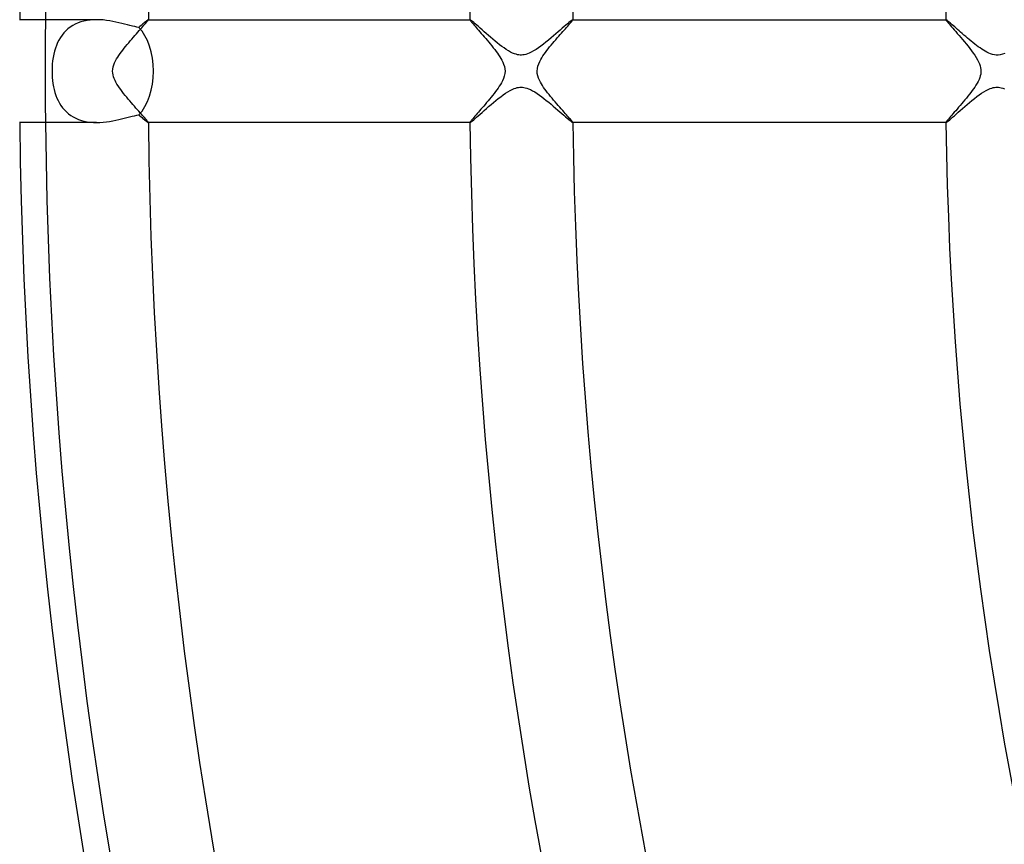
# Model space of a CAD drawing. Header units: millimetres. Extents: x -345 to 345, y -305 to 305.
# Tile 21 of 79: x -186 to -148, y -30 to 2. Entities that reach past the tile are written whole.
import ezdxf

# ---------------------------------------------------------------- set-up
doc = ezdxf.new("R2010")
doc.units = ezdxf.units.MM
doc.layers.add('HIDDEN', color=7, linetype='Continuous')
doc.layers.add('THICK', color=7, linetype='Continuous')

msp = doc.modelspace()

# ---------------------------------------------------------------- linework, layer by layer
at = {"layer": 'HIDDEN'}
for p, q in [((-183.492, 1.945), (-183.608, 1.913)), ((-183.372, 1.97), (-183.492, 1.945)), ((-183.248, 1.987), (-183.372, 1.97)), ((-183.124, 1.997), (-183.248, 1.987)), ((-182.998, 2), (-183.124, 1.997)), ((-181.059, 1.901), (-181.034, 1.931)), ((-181.034, 1.931), (-181.015, 1.956)), ((-181.015, 1.956), (-181.001, 1.975)), ((-181.001, 1.975), (-180.992, 1.989)), ((-180.992, 1.989), (-180.989, 1.997)), ((-180.99, 2), (-180.991, 2)), ((-180.991, 2), (-180.991, 2)), ((-180.99, 1.999), (-180.99, 2)), ((-180.989, 1.999), (-180.99, 1.999)), ((-180.989, 1.998), (-180.989, 1.999)), ((-180.989, 1.997), (-180.989, 1.998)), ((-168.487, 2), (-168.488, 1.999)), ((-168.488, 1.999), (-168.488, 1.999)), ((-168.488, 1.999), (-168.488, 1.998)), ((-168.488, 1.998), (-168.488, 1.997)), ((-168.488, 1.997), (-168.486, 1.99)), ((-168.486, 2), (-168.487, 2)), ((-168.486, 2), (-168.486, 2)), ((-168.486, 1.99), (-168.478, 1.976)), ((-168.478, 1.976), (-168.465, 1.958)), ((-168.465, 1.958), (-168.447, 1.934)), ((-168.447, 1.934), (-168.424, 1.906)), ((-164.554, 1.905), (-164.531, 1.934)), ((-164.531, 1.934), (-164.512, 1.958)), ((-164.512, 1.958), (-164.499, 1.976)), ((-164.499, 1.976), (-164.491, 1.99)), ((-164.491, 1.99), (-164.488, 1.997)), ((-164.489, 2), (-164.49, 2)), ((-164.49, 2), (-164.49, 2)), ((-164.488, 1.999), (-164.489, 2)), ((-164.488, 1.998), (-164.488, 1.999)), ((-164.488, 1.999), (-164.488, 1.999)), ((-164.488, 1.997), (-164.488, 1.998)), ((-149.986, 1.999), (-149.987, 1.998)), ((-149.987, 1.998), (-149.987, 1.997)), ((-149.987, 1.997), (-149.983, 1.988)), ((-149.985, 2), (-149.986, 2)), ((-149.986, 2), (-149.986, 1.999)), ((-149.986, 1.999), (-149.986, 1.999)), ((-149.984, 2), (-149.985, 2)), ((-149.983, 1.988), (-149.972, 1.97)), ((-149.972, 1.97), (-149.955, 1.946)), ((-149.955, 1.946), (-149.93, 1.915)), ((-149.93, 1.915), (-149.899, 1.877)), ((-184.197, 1.565), (-184.273, 1.483)), ((-184.114, 1.64), (-184.197, 1.565)), ((-184.025, 1.708), (-184.114, 1.64)), ((-183.929, 1.771), (-184.025, 1.708)), ((-183.827, 1.826), (-183.929, 1.771)), ((-183.72, 1.873), (-183.827, 1.826)), ((-183.608, 1.913), (-183.72, 1.873)), ((-181.399, 1.514), (-181.345, 1.574)), ((-181.345, 1.574), (-181.295, 1.632)), ((-181.295, 1.632), (-181.246, 1.686)), ((-181.246, 1.686), (-181.201, 1.737)), ((-181.201, 1.737), (-181.16, 1.784)), ((-181.16, 1.784), (-181.122, 1.828)), ((-181.122, 1.828), (-181.088, 1.867)), ((-181.088, 1.867), (-181.059, 1.901)), ((-168.424, 1.906), (-168.397, 1.873)), ((-168.397, 1.873), (-168.365, 1.835)), ((-168.365, 1.835), (-168.33, 1.793)), ((-168.33, 1.793), (-168.29, 1.748)), ((-168.29, 1.748), (-168.248, 1.698)), ((-168.248, 1.698), (-168.202, 1.645)), ((-168.202, 1.645), (-168.153, 1.589)), ((-168.153, 1.589), (-168.102, 1.53)), ((-164.928, 1.481), (-164.875, 1.54)), ((-164.875, 1.54), (-164.825, 1.596)), ((-164.825, 1.596), (-164.777, 1.65)), ((-164.777, 1.65), (-164.732, 1.702)), ((-164.732, 1.702), (-164.689, 1.75)), ((-164.689, 1.75), (-164.65, 1.794)), ((-164.65, 1.794), (-164.614, 1.835)), ((-164.614, 1.835), (-164.582, 1.872)), ((-164.582, 1.872), (-164.554, 1.905)), ((-149.899, 1.877), (-149.862, 1.833)), ((-149.862, 1.833), (-149.82, 1.783)), ((-149.82, 1.783), (-149.773, 1.728)), ((-149.773, 1.728), (-149.721, 1.669)), ((-149.721, 1.669), (-149.666, 1.604)), ((-149.666, 1.604), (-149.606, 1.536)), ((-149.606, 1.536), (-149.544, 1.464)), ((-184.464, 1.208), (-184.515, 1.107)), ((-184.407, 1.305), (-184.464, 1.208)), ((-184.343, 1.397), (-184.407, 1.305)), ((-184.273, 1.483), (-184.343, 1.397)), ((-181.753, 1.106), (-181.692, 1.178)), ((-181.692, 1.178), (-181.631, 1.249)), ((-181.631, 1.249), (-181.571, 1.319)), ((-181.571, 1.319), (-181.512, 1.386)), ((-181.512, 1.386), (-181.454, 1.451)), ((-181.454, 1.451), (-181.399, 1.514)), ((-168.102, 1.53), (-168.049, 1.469)), ((-168.049, 1.469), (-167.993, 1.404)), ((-167.993, 1.404), (-167.936, 1.338)), ((-167.936, 1.338), (-167.877, 1.269)), ((-167.877, 1.269), (-167.817, 1.199)), ((-167.817, 1.199), (-167.758, 1.127)), ((-165.272, 1.083), (-165.212, 1.154)), ((-165.212, 1.154), (-165.153, 1.223)), ((-165.153, 1.223), (-165.095, 1.29)), ((-165.095, 1.29), (-165.038, 1.356)), ((-165.038, 1.356), (-164.982, 1.419)), ((-164.982, 1.419), (-164.928, 1.481)), ((-149.544, 1.464), (-149.478, 1.388)), ((-149.478, 1.388), (-149.411, 1.31)), ((-149.411, 1.31), (-149.342, 1.228)), ((-149.342, 1.228), (-149.271, 1.143)), ((-184.635, 0.776), (-184.665, 0.657)), ((-184.6, 0.891), (-184.635, 0.776)), ((-184.561, 1.001), (-184.6, 0.891)), ((-184.515, 1.107), (-184.561, 1.001)), ((-182.037, 0.75), (-181.984, 0.821)), ((-181.984, 0.821), (-181.929, 0.891)), ((-181.929, 0.891), (-181.872, 0.963)), ((-181.872, 0.963), (-181.813, 1.035)), ((-181.813, 1.035), (-181.753, 1.106)), ((-167.758, 1.127), (-167.698, 1.056)), ((-167.698, 1.056), (-167.639, 0.984)), ((-167.639, 0.984), (-167.582, 0.912)), ((-167.582, 0.912), (-167.526, 0.84)), ((-167.526, 0.84), (-167.473, 0.769)), ((-167.473, 0.769), (-167.422, 0.698)), ((-165.555, 0.727), (-165.502, 0.797)), ((-165.502, 0.797), (-165.447, 0.868)), ((-165.447, 0.868), (-165.39, 0.94)), ((-165.39, 0.94), (-165.331, 1.012)), ((-165.331, 1.012), (-165.272, 1.083)), ((-149.271, 1.143), (-149.199, 1.057)), ((-149.199, 1.057), (-149.127, 0.968)), ((-149.127, 0.968), (-149.057, 0.88)), ((-149.057, 0.88), (-148.989, 0.791)), ((-148.989, 0.791), (-148.924, 0.703)), ((-184.708, 0.403), (-184.722, 0.27)), ((-184.689, 0.532), (-184.708, 0.403)), ((-184.665, 0.657), (-184.689, 0.532)), ((-182.301, 0.322), (-182.264, 0.399)), ((-182.264, 0.399), (-182.223, 0.473)), ((-182.223, 0.473), (-182.179, 0.545)), ((-182.179, 0.545), (-182.134, 0.614)), ((-182.134, 0.614), (-182.087, 0.681)), ((-182.087, 0.681), (-182.037, 0.75)), ((-167.422, 0.698), (-167.373, 0.629)), ((-167.373, 0.629), (-167.329, 0.56)), ((-167.329, 0.56), (-167.287, 0.494)), ((-167.287, 0.494), (-167.249, 0.426)), ((-167.249, 0.426), (-167.212, 0.352)), ((-165.777, 0.374), (-165.735, 0.453)), ((-165.735, 0.453), (-165.694, 0.522)), ((-165.694, 0.522), (-165.651, 0.589)), ((-165.651, 0.589), (-165.604, 0.657)), ((-165.604, 0.657), (-165.555, 0.727)), ((-148.924, 0.703), (-148.864, 0.615)), ((-148.864, 0.615), (-148.809, 0.529)), ((-148.809, 0.529), (-148.759, 0.444)), ((-148.759, 0.444), (-148.716, 0.361)), ((-184.73, 0.135), (-184.733, 0)), ((-184.733, 0), (-184.731, -0.123)), ((-184.722, 0.27), (-184.73, 0.135)), ((-182.376, 0), (-182.37, 0.083)), ((-182.371, -0.074), (-182.376, 0)), ((-182.37, 0.083), (-182.355, 0.165)), ((-182.355, 0.165), (-182.332, 0.244)), ((-182.332, 0.244), (-182.301, 0.322)), ((-167.212, 0.352), (-167.178, 0.271)), ((-167.178, 0.271), (-167.15, 0.184)), ((-167.15, 0.184), (-167.131, 0.093)), ((-167.124, 0), (-167.132, -0.098)), ((-167.131, 0.093), (-167.124, 0)), ((-165.876, 0), (-165.868, 0.098)), ((-165.869, -0.093), (-165.876, 0)), ((-165.868, 0.098), (-165.847, 0.195)), ((-165.847, 0.195), (-165.815, 0.288)), ((-165.815, 0.288), (-165.777, 0.374)), ((-148.716, 0.361), (-148.681, 0.28)), ((-148.681, 0.28), (-148.655, 0.205)), ((-148.655, 0.205), (-148.638, 0.134)), ((-148.638, 0.134), (-148.628, 0.066)), ((-148.628, 0.066), (-148.624, 0)), ((-148.624, 0), (-148.627, -0.06)), ((-184.731, -0.123), (-184.724, -0.245)), ((-184.724, -0.245), (-184.713, -0.366)), ((-184.713, -0.366), (-184.696, -0.487)), ((-182.359, -0.148), (-182.371, -0.074)), ((-182.339, -0.22), (-182.359, -0.148)), ((-182.314, -0.29), (-182.339, -0.22)), ((-182.284, -0.359), (-182.314, -0.29)), ((-182.248, -0.43), (-182.284, -0.359)), ((-167.222, -0.373), (-167.263, -0.45)), ((-167.184, -0.287), (-167.222, -0.373)), ((-167.152, -0.194), (-167.184, -0.287)), ((-167.132, -0.098), (-167.152, -0.194)), ((-165.85, -0.185), (-165.869, -0.093)), ((-165.822, -0.272), (-165.85, -0.185)), ((-165.787, -0.353), (-165.822, -0.272)), ((-165.749, -0.428), (-165.787, -0.353)), ((-148.7, -0.324), (-148.736, -0.4)), ((-148.671, -0.251), (-148.7, -0.324)), ((-148.65, -0.184), (-148.671, -0.251)), ((-148.635, -0.12), (-148.65, -0.184)), ((-148.627, -0.06), (-148.635, -0.12)), ((-184.696, -0.487), (-184.676, -0.605)), ((-184.676, -0.605), (-184.65, -0.72)), ((-184.65, -0.72), (-184.619, -0.832)), ((-182.207, -0.501), (-182.248, -0.43)), ((-182.162, -0.573), (-182.207, -0.501)), ((-182.113, -0.646), (-182.162, -0.573)), ((-182.061, -0.719), (-182.113, -0.646)), ((-182.006, -0.793), (-182.061, -0.719)), ((-167.442, -0.726), (-167.494, -0.797)), ((-167.392, -0.656), (-167.442, -0.726)), ((-167.346, -0.587), (-167.392, -0.656)), ((-167.303, -0.519), (-167.346, -0.587)), ((-167.263, -0.45), (-167.303, -0.519)), ((-165.71, -0.496), (-165.749, -0.428)), ((-165.668, -0.562), (-165.71, -0.496)), ((-165.623, -0.63), (-165.668, -0.562)), ((-165.574, -0.7), (-165.623, -0.63)), ((-165.523, -0.77), (-165.574, -0.7)), ((-148.964, -0.756), (-149.017, -0.827)), ((-148.913, -0.686), (-148.964, -0.756)), ((-148.866, -0.618), (-148.913, -0.686)), ((-148.82, -0.547), (-148.866, -0.618)), ((-148.776, -0.474), (-148.82, -0.547)), ((-148.736, -0.4), (-148.776, -0.474)), ((-184.619, -0.832), (-184.583, -0.941)), ((-184.583, -0.941), (-184.542, -1.046)), ((-184.542, -1.046), (-184.496, -1.147)), ((-184.496, -1.147), (-184.444, -1.244)), ((-181.948, -0.867), (-182.006, -0.793)), ((-181.89, -0.941), (-181.948, -0.867)), ((-181.83, -1.014), (-181.89, -0.941)), ((-181.769, -1.087), (-181.83, -1.014)), ((-181.708, -1.159), (-181.769, -1.087)), ((-167.723, -1.086), (-167.782, -1.156)), ((-167.665, -1.014), (-167.723, -1.086)), ((-167.606, -0.942), (-167.665, -1.014)), ((-167.549, -0.869), (-167.606, -0.942)), ((-167.494, -0.797), (-167.549, -0.869)), ((-165.468, -0.841), (-165.523, -0.77)), ((-165.412, -0.913), (-165.468, -0.841)), ((-165.354, -0.984), (-165.412, -0.913)), ((-165.295, -1.056), (-165.354, -0.984)), ((-165.234, -1.128), (-165.295, -1.056)), ((-165.174, -1.199), (-165.234, -1.128)), ((-149.25, -1.119), (-149.311, -1.192)), ((-149.19, -1.045), (-149.25, -1.119)), ((-149.13, -0.972), (-149.19, -1.045)), ((-149.073, -0.9), (-149.13, -0.972)), ((-149.017, -0.827), (-149.073, -0.9)), ((-184.444, -1.244), (-184.386, -1.337)), ((-184.386, -1.337), (-184.322, -1.425)), ((-184.322, -1.425), (-184.251, -1.508)), ((-184.251, -1.508), (-184.175, -1.586)), ((-181.647, -1.23), (-181.708, -1.159)), ((-181.587, -1.3), (-181.647, -1.23)), ((-181.528, -1.368), (-181.587, -1.3)), ((-181.47, -1.434), (-181.528, -1.368)), ((-181.413, -1.498), (-181.47, -1.434)), ((-181.358, -1.56), (-181.413, -1.498)), ((-168.061, -1.483), (-168.112, -1.542)), ((-168.008, -1.422), (-168.061, -1.483)), ((-167.953, -1.358), (-168.008, -1.422)), ((-167.897, -1.293), (-167.953, -1.358)), ((-167.84, -1.225), (-167.897, -1.293)), ((-167.782, -1.156), (-167.84, -1.225)), ((-165.113, -1.269), (-165.174, -1.199)), ((-165.053, -1.338), (-165.113, -1.269)), ((-164.995, -1.404), (-165.053, -1.338)), ((-164.939, -1.468), (-164.995, -1.404)), ((-164.884, -1.53), (-164.939, -1.468)), ((-164.832, -1.589), (-164.884, -1.53)), ((-149.551, -1.473), (-149.607, -1.537)), ((-149.493, -1.406), (-149.551, -1.473)), ((-149.434, -1.336), (-149.493, -1.406)), ((-149.372, -1.264), (-149.434, -1.336)), ((-149.311, -1.192), (-149.372, -1.264)), ((-184.175, -1.586), (-184.092, -1.658)), ((-184.092, -1.658), (-184.004, -1.723)), ((-184.004, -1.723), (-183.91, -1.782)), ((-183.91, -1.782), (-183.81, -1.834)), ((-183.81, -1.834), (-183.704, -1.879)), ((-183.704, -1.879), (-183.593, -1.918)), ((-181.306, -1.619), (-181.358, -1.56)), ((-181.256, -1.675), (-181.306, -1.619)), ((-181.21, -1.727), (-181.256, -1.675)), ((-181.167, -1.776), (-181.21, -1.727)), ((-181.127, -1.821), (-181.167, -1.776)), ((-181.092, -1.862), (-181.127, -1.821)), ((-181.062, -1.898), (-181.092, -1.862)), ((-181.036, -1.929), (-181.062, -1.898)), ((-168.425, -1.907), (-168.447, -1.935)), ((-168.398, -1.874), (-168.425, -1.907)), ((-168.367, -1.837), (-168.398, -1.874)), ((-168.332, -1.796), (-168.367, -1.837)), ((-168.294, -1.751), (-168.332, -1.796)), ((-168.252, -1.703), (-168.294, -1.751)), ((-168.208, -1.652), (-168.252, -1.703)), ((-168.161, -1.599), (-168.208, -1.652)), ((-168.112, -1.542), (-168.161, -1.599)), ((-164.782, -1.645), (-164.832, -1.589)), ((-164.735, -1.697), (-164.782, -1.645)), ((-164.692, -1.747), (-164.735, -1.697)), ((-164.651, -1.793), (-164.692, -1.747)), ((-164.615, -1.835), (-164.651, -1.793)), ((-164.583, -1.872), (-164.615, -1.835)), ((-164.554, -1.906), (-164.583, -1.872)), ((-164.531, -1.934), (-164.554, -1.906)), ((-149.911, -1.892), (-149.938, -1.925)), ((-149.88, -1.854), (-149.911, -1.892)), ((-149.844, -1.811), (-149.88, -1.854)), ((-149.803, -1.764), (-149.844, -1.811)), ((-149.759, -1.712), (-149.803, -1.764)), ((-149.712, -1.657), (-149.759, -1.712)), ((-149.661, -1.599), (-149.712, -1.657)), ((-149.607, -1.537), (-149.661, -1.599)), ((-183.593, -1.918), (-183.479, -1.948)), ((-183.479, -1.948), (-183.362, -1.972)), ((-183.362, -1.972), (-183.242, -1.988)), ((-183.242, -1.988), (-183.12, -1.997)), ((-183.12, -1.997), (-182.997, -2)), ((-181.016, -1.954), (-181.036, -1.929)), ((-181.001, -1.975), (-181.016, -1.954)), ((-180.992, -1.989), (-181.001, -1.975)), ((-180.989, -1.997), (-180.992, -1.989)), ((-180.991, -2), (-180.991, -2)), ((-180.991, -2), (-180.99, -2)), ((-180.99, -2), (-180.99, -1.999)), ((-180.99, -1.999), (-180.989, -1.999)), ((-180.989, -1.998), (-180.989, -1.997)), ((-180.989, -1.999), (-180.989, -1.998)), ((-168.486, -1.99), (-168.488, -1.997)), ((-168.488, -1.997), (-168.488, -1.998)), ((-168.488, -1.998), (-168.488, -1.999)), ((-168.488, -1.999), (-168.488, -1.999)), ((-168.488, -1.999), (-168.487, -2)), ((-168.487, -2), (-168.486, -2)), ((-168.478, -1.976), (-168.486, -1.99)), ((-168.486, -2), (-168.486, -2)), ((-168.465, -1.958), (-168.478, -1.976)), ((-168.447, -1.935), (-168.465, -1.958)), ((-164.512, -1.958), (-164.531, -1.934)), ((-164.499, -1.976), (-164.512, -1.958)), ((-164.491, -1.99), (-164.499, -1.976)), ((-164.488, -1.997), (-164.491, -1.99)), ((-164.49, -2), (-164.49, -2)), ((-164.49, -2), (-164.489, -2)), ((-164.489, -2), (-164.488, -1.999)), ((-164.488, -1.998), (-164.488, -1.997)), ((-164.488, -1.999), (-164.488, -1.998)), ((-164.488, -1.999), (-164.488, -1.999)), ((-149.984, -1.989), (-149.987, -1.997)), ((-149.987, -1.997), (-149.987, -1.998)), ((-149.987, -1.998), (-149.986, -1.999)), ((-149.986, -1.999), (-149.986, -1.999)), ((-149.986, -1.999), (-149.986, -2)), ((-149.986, -2), (-149.985, -2)), ((-149.985, -2), (-149.984, -2)), ((-149.974, -1.973), (-149.984, -1.989)), ((-149.959, -1.952), (-149.974, -1.973)), ((-149.938, -1.925), (-149.959, -1.952))]:
    msp.add_line(p, q, dxfattribs=at)
for start, end in [(179.3806, 180.00002), (180.00002, 180.6194)]:
    msp.add_arc((0, 0), 185, start, end, dxfattribs=at)
at = {"layer": 'THICK'}
for p, q in [((-183, 2), (-185.994, 2)), ((-182.87, 1.997), (-182.998, 2)), ((-182.741, 1.988), (-182.87, 1.997)), ((-182.614, 1.974), (-182.741, 1.988)), ((-182.489, 1.955), (-182.614, 1.974)), ((-182.366, 1.933), (-182.489, 1.955)), ((-182.247, 1.908), (-182.366, 1.933)), ((-181.105, 1.918), (-181.133, 1.894)), ((-181.079, 1.939), (-181.105, 1.918)), ((-181.056, 1.957), (-181.079, 1.939)), ((-181.036, 1.972), (-181.056, 1.957)), ((-181.02, 1.984), (-181.036, 1.972)), ((-181.007, 1.993), (-181.02, 1.984)), ((-180.997, 1.998), (-181.007, 1.993)), ((-180.991, 2), (-180.997, 1.998)), ((-180.991, 2), (-168.486, 2)), ((-168.474, 1.995), (-168.486, 2)), ((-168.453, 1.981), (-168.474, 1.995)), ((-168.423, 1.958), (-168.453, 1.981)), ((-168.385, 1.926), (-168.423, 1.958)), ((-168.338, 1.887), (-168.385, 1.926)), ((-164.593, 1.927), (-164.64, 1.887)), ((-164.553, 1.958), (-164.593, 1.927)), ((-164.523, 1.981), (-164.553, 1.958)), ((-164.502, 1.995), (-164.523, 1.981)), ((-164.49, 2), (-164.502, 1.995)), ((-164.49, 2), (-149.984, 2)), ((-149.976, 1.997), (-149.984, 2)), ((-149.963, 1.989), (-149.976, 1.997)), ((-149.945, 1.976), (-149.963, 1.989)), ((-149.922, 1.958), (-149.945, 1.976)), ((-149.894, 1.935), (-149.922, 1.958)), ((-149.862, 1.908), (-149.894, 1.935)), ((-182.131, 1.882), (-182.247, 1.908)), ((-182.018, 1.854), (-182.131, 1.882)), ((-181.909, 1.827), (-182.018, 1.854)), ((-181.805, 1.799), (-181.909, 1.827)), ((-181.704, 1.774), (-181.805, 1.799)), ((-181.609, 1.75), (-181.704, 1.774)), ((-181.52, 1.729), (-181.609, 1.75)), ((-181.435, 1.713), (-181.52, 1.729)), ((-181.358, 1.7), (-181.435, 1.713)), ((-181.315, 1.738), (-181.358, 1.7)), ((-181.274, 1.773), (-181.315, 1.738)), ((-181.235, 1.807), (-181.274, 1.773)), ((-181.199, 1.838), (-181.235, 1.807)), ((-181.165, 1.867), (-181.199, 1.838)), ((-181.133, 1.894), (-181.165, 1.867)), ((-168.285, 1.841), (-168.338, 1.887)), ((-168.226, 1.789), (-168.285, 1.841)), ((-168.16, 1.731), (-168.226, 1.789)), ((-168.09, 1.669), (-168.16, 1.731)), ((-168.015, 1.602), (-168.09, 1.669)), ((-167.936, 1.533), (-168.015, 1.602)), ((-167.854, 1.461), (-167.936, 1.533)), ((-164.977, 1.596), (-165.061, 1.523)), ((-164.898, 1.665), (-164.977, 1.596)), ((-164.824, 1.729), (-164.898, 1.665)), ((-164.756, 1.788), (-164.824, 1.729)), ((-164.695, 1.841), (-164.756, 1.788)), ((-164.64, 1.887), (-164.695, 1.841)), ((-149.825, 1.877), (-149.862, 1.908)), ((-149.785, 1.842), (-149.825, 1.877)), ((-149.741, 1.803), (-149.785, 1.842)), ((-149.693, 1.761), (-149.741, 1.803)), ((-149.643, 1.717), (-149.693, 1.761)), ((-149.589, 1.669), (-149.643, 1.717)), ((-149.533, 1.619), (-149.589, 1.669)), ((-149.475, 1.567), (-149.533, 1.619)), ((-149.414, 1.514), (-149.475, 1.567)), ((-167.771, 1.388), (-167.854, 1.461)), ((-167.685, 1.315), (-167.771, 1.388)), ((-167.599, 1.241), (-167.685, 1.315)), ((-167.512, 1.169), (-167.599, 1.241)), ((-167.424, 1.098), (-167.512, 1.169)), ((-165.433, 1.207), (-165.532, 1.127)), ((-165.335, 1.289), (-165.433, 1.207)), ((-165.24, 1.369), (-165.335, 1.289)), ((-165.148, 1.447), (-165.24, 1.369)), ((-165.061, 1.523), (-165.148, 1.447)), ((-149.351, 1.458), (-149.414, 1.514)), ((-149.286, 1.402), (-149.351, 1.458)), ((-149.219, 1.344), (-149.286, 1.402)), ((-149.15, 1.285), (-149.219, 1.344)), ((-149.08, 1.226), (-149.15, 1.285)), ((-149.01, 1.168), (-149.08, 1.226)), ((-148.939, 1.11), (-149.01, 1.168)), ((-167.337, 1.029), (-167.424, 1.098)), ((-167.25, 0.963), (-167.337, 1.029)), ((-167.164, 0.901), (-167.25, 0.963)), ((-167.079, 0.843), (-167.164, 0.901)), ((-166.995, 0.79), (-167.079, 0.843)), ((-166.912, 0.743), (-166.995, 0.79)), ((-166.012, 0.784), (-166.102, 0.735)), ((-165.92, 0.841), (-166.012, 0.784)), ((-165.825, 0.905), (-165.92, 0.841)), ((-165.728, 0.975), (-165.825, 0.905)), ((-165.63, 1.049), (-165.728, 0.975)), ((-165.532, 1.127), (-165.63, 1.049)), ((-148.869, 1.054), (-148.939, 1.11)), ((-148.799, 1), (-148.869, 1.054)), ((-148.73, 0.949), (-148.799, 1)), ((-148.662, 0.9), (-148.73, 0.949)), ((-148.596, 0.854), (-148.662, 0.9)), ((-148.53, 0.812), (-148.596, 0.854)), ((-148.464, 0.772), (-148.53, 0.812)), ((-148.396, 0.735), (-148.464, 0.772)), ((-166.833, 0.704), (-166.912, 0.743)), ((-166.761, 0.675), (-166.833, 0.704)), ((-166.697, 0.654), (-166.761, 0.675)), ((-166.639, 0.639), (-166.697, 0.654)), ((-166.585, 0.63), (-166.639, 0.639)), ((-166.533, 0.625), (-166.585, 0.63)), ((-166.48, 0.625), (-166.533, 0.625)), ((-166.428, 0.628), (-166.48, 0.625)), ((-166.375, 0.636), (-166.428, 0.628)), ((-166.319, 0.649), (-166.375, 0.636)), ((-166.255, 0.668), (-166.319, 0.649)), ((-166.183, 0.696), (-166.255, 0.668)), ((-166.102, 0.735), (-166.183, 0.696)), ((-148.325, 0.701), (-148.396, 0.735)), ((-148.253, 0.672), (-148.325, 0.701)), ((-148.18, 0.649), (-148.253, 0.672)), ((-148.105, 0.633), (-148.18, 0.649)), ((-148.03, 0.625), (-148.105, 0.633)), ((-147.953, 0.626), (-148.03, 0.625)), ((-147.873, 0.636), (-147.953, 0.626)), ((-147.789, 0.657), (-147.873, 0.636)), ((-147.701, 0.688), (-147.789, 0.657)), ((-167.018, -0.804), (-166.931, -0.754)), ((-166.931, -0.754), (-166.849, -0.712)), ((-166.849, -0.712), (-166.775, -0.68)), ((-166.775, -0.68), (-166.709, -0.657)), ((-166.709, -0.657), (-166.65, -0.642)), ((-166.65, -0.642), (-166.597, -0.632)), ((-166.597, -0.632), (-166.546, -0.626)), ((-166.546, -0.626), (-166.494, -0.625)), ((-166.494, -0.625), (-166.443, -0.627)), ((-166.443, -0.627), (-166.391, -0.633)), ((-166.391, -0.633), (-166.338, -0.644)), ((-166.338, -0.644), (-166.279, -0.66)), ((-166.279, -0.66), (-166.212, -0.684)), ((-166.212, -0.684), (-166.136, -0.717)), ((-166.136, -0.717), (-166.053, -0.76)), ((-166.053, -0.76), (-165.967, -0.811)), ((-148.515, -0.802), (-148.428, -0.752)), ((-148.428, -0.752), (-148.347, -0.711)), ((-148.347, -0.711), (-148.273, -0.68)), ((-148.273, -0.68), (-148.207, -0.657)), ((-148.207, -0.657), (-148.148, -0.641)), ((-148.148, -0.641), (-148.095, -0.632)), ((-148.095, -0.632), (-148.043, -0.626)), ((-148.043, -0.626), (-147.992, -0.625)), ((-147.992, -0.625), (-147.94, -0.627)), ((-147.94, -0.627), (-147.888, -0.634)), ((-147.888, -0.634), (-147.834, -0.645)), ((-147.834, -0.645), (-147.774, -0.662)), ((-147.774, -0.662), (-147.707, -0.686)), ((-167.575, -1.221), (-167.481, -1.143)), ((-167.481, -1.143), (-167.386, -1.067)), ((-167.386, -1.067), (-167.293, -0.994)), ((-167.293, -0.994), (-167.2, -0.926)), ((-167.2, -0.926), (-167.108, -0.862)), ((-167.108, -0.862), (-167.018, -0.804)), ((-165.967, -0.811), (-165.879, -0.868)), ((-165.879, -0.868), (-165.79, -0.93)), ((-165.79, -0.93), (-165.7, -0.996)), ((-165.7, -0.996), (-165.61, -1.065)), ((-165.61, -1.065), (-165.519, -1.138)), ((-165.519, -1.138), (-165.428, -1.212)), ((-149.07, -1.218), (-148.976, -1.14)), ((-148.976, -1.14), (-148.882, -1.064)), ((-148.882, -1.064), (-148.788, -0.992)), ((-148.788, -0.992), (-148.696, -0.923)), ((-148.696, -0.923), (-148.604, -0.86)), ((-148.604, -0.86), (-148.515, -0.802)), ((-167.935, -1.532), (-167.85, -1.457)), ((-167.85, -1.457), (-167.761, -1.38)), ((-167.761, -1.38), (-167.669, -1.3)), ((-167.669, -1.3), (-167.575, -1.221)), ((-165.428, -1.212), (-165.337, -1.287)), ((-165.337, -1.287), (-165.248, -1.362)), ((-165.248, -1.362), (-165.16, -1.437)), ((-165.16, -1.437), (-165.074, -1.511)), ((-165.074, -1.511), (-164.992, -1.583)), ((-149.512, -1.601), (-149.431, -1.529)), ((-149.431, -1.529), (-149.345, -1.454)), ((-149.345, -1.454), (-149.256, -1.376)), ((-149.256, -1.376), (-149.164, -1.297)), ((-149.164, -1.297), (-149.07, -1.218)), ((-182.375, -1.935), (-182.257, -1.911)), ((-182.257, -1.911), (-182.142, -1.885)), ((-182.142, -1.885), (-182.031, -1.858)), ((-182.031, -1.858), (-181.923, -1.83)), ((-181.923, -1.83), (-181.82, -1.803)), ((-181.82, -1.803), (-181.719, -1.777)), ((-181.719, -1.777), (-181.622, -1.753)), ((-181.622, -1.753), (-181.529, -1.732)), ((-181.529, -1.732), (-181.441, -1.714)), ((-181.441, -1.714), (-181.358, -1.7)), ((-181.358, -1.7), (-181.315, -1.738)), ((-181.315, -1.738), (-181.274, -1.773)), ((-181.274, -1.773), (-181.235, -1.807)), ((-181.235, -1.807), (-181.199, -1.838)), ((-181.199, -1.838), (-181.165, -1.867)), ((-181.165, -1.867), (-181.133, -1.894)), ((-181.133, -1.894), (-181.105, -1.918)), ((-168.387, -1.929), (-168.342, -1.89)), ((-168.342, -1.89), (-168.289, -1.844)), ((-168.289, -1.844), (-168.23, -1.792)), ((-168.23, -1.792), (-168.164, -1.734)), ((-168.164, -1.734), (-168.093, -1.671)), ((-168.093, -1.671), (-168.016, -1.603)), ((-168.016, -1.603), (-167.935, -1.532)), ((-164.992, -1.583), (-164.912, -1.652)), ((-164.912, -1.652), (-164.837, -1.717)), ((-164.837, -1.717), (-164.768, -1.778)), ((-164.768, -1.778), (-164.704, -1.832)), ((-164.704, -1.832), (-164.648, -1.881)), ((-164.648, -1.881), (-164.598, -1.922)), ((-149.885, -1.928), (-149.839, -1.889)), ((-149.839, -1.889), (-149.786, -1.843)), ((-149.786, -1.843), (-149.726, -1.79)), ((-149.726, -1.79), (-149.66, -1.732)), ((-149.66, -1.732), (-149.589, -1.669)), ((-149.589, -1.669), (-149.512, -1.601)), ((-183, -2), (-185.994, -2)), ((-182.997, -2), (-182.87, -1.997)), ((-182.87, -1.997), (-182.744, -1.988)), ((-182.744, -1.988), (-182.62, -1.974)), ((-182.62, -1.974), (-182.496, -1.956)), ((-182.496, -1.956), (-182.375, -1.935)), ((-181.105, -1.918), (-181.079, -1.939)), ((-181.079, -1.939), (-181.056, -1.957)), ((-181.056, -1.957), (-181.036, -1.973)), ((-181.036, -1.973), (-181.02, -1.984)), ((-181.02, -1.984), (-181.007, -1.993)), ((-181.007, -1.993), (-180.997, -1.998)), ((-180.997, -1.998), (-180.991, -2)), ((-168.486, -2), (-180.991, -2)), ((-168.486, -2), (-168.474, -1.995)), ((-168.474, -1.995), (-168.454, -1.982)), ((-168.454, -1.982), (-168.425, -1.959)), ((-168.425, -1.959), (-168.387, -1.929)), ((-164.598, -1.922), (-164.557, -1.955)), ((-164.557, -1.955), (-164.525, -1.98)), ((-164.525, -1.98), (-164.503, -1.995)), ((-164.503, -1.995), (-164.49, -2)), ((-149.984, -2), (-164.49, -2)), ((-149.984, -2), (-149.973, -1.995)), ((-149.973, -1.995), (-149.952, -1.982)), ((-149.952, -1.982), (-149.923, -1.959)), ((-149.923, -1.959), (-149.885, -1.928))]:
    msp.add_line(p, q, dxfattribs=at)
for radius, start, end in [(305, 120.37574, 179.62427), (301, 120.34606, 179.6539), (298, 120.38456, 179.61545), (294, 120.22855, 179.77141), (288, 120.25702, 179.74299), (286, 120.40066, 179.59935), (282, 120.28338, 179.71663), (280, 120.40926, 179.59076), (276, 120.30819, 179.69177), (270, 120.33185, 179.66816), (268, 120.42759, 179.57242), (264, 120.3546, 179.64542), (262, 120.43739, 179.56262), (258, 120.37666, 179.62336), (256, 120.44765, 179.55237), (252, 120.39809, 179.60193), (250, 120.45836, 179.54165), (246, 120.41906, 179.58096), (244, 120.46965, 179.53037), (240, 120.43968, 179.56033), (238, 120.48151, 179.51851), (234, 120.45996, 179.54005), (232, 120.49394, 179.50607), (228, 120.47996, 179.52), (226, 120.50706, 179.49295), (222, 120.49979, 179.50017), (220, 120.52087, 179.47914), (216, 120.51944, 179.48058), (214, 120.53548, 179.46453), (210, 120.53898, 179.46104), (208, 120.55095, 179.44906), (204, 120.55834, 179.44167), (202, 120.56728, 179.43273), (198, 120.57759, 179.42242), (196, 120.58464, 179.41532), (192, 120.59679, 179.40323), (190, 120.60315, 179.39687), (186, 120.61581, 179.3842), (185, 120.61942, 179.3806), (181, 120.63311, 179.3669), (168.5, 120.6801, 179.31992), (164.5, 120.6966, 179.30336), (150, 120.76398, 179.23604), (294, 180.22859, 239.77145), (288, 180.25701, 239.74298), (282, 180.28337, 239.71662), (276, 180.30823, 239.69181), (301, 180.3461, 239.65394), (270, 180.33184, 239.66815), (264, 180.35458, 239.6454), (258, 180.37664, 239.62334), (252, 180.39807, 239.60191), (246, 180.41904, 239.58094), (240, 180.43967, 239.56032), (234, 180.45995, 239.54004), (228, 180.48, 239.52004), (305, 180.37573, 239.62426), (298, 180.38455, 239.61544), (292, 180.39246, 239.60759), (286, 180.40065, 239.59934), (280, 180.40924, 239.59074), (274, 180.41824, 239.5818), (268, 180.42758, 239.57241), (262, 180.43738, 239.56261), (256, 180.44763, 239.55235), (250, 180.45835, 239.54164), (244, 180.46963, 239.53035), (238, 180.48149, 239.51849), (232, 180.49393, 239.50606), (226, 180.50705, 239.49294), (222, 180.49983, 239.50021), (220, 180.52086, 239.47913), (216, 180.51942, 239.48056), (214, 180.53547, 239.46452), (210, 180.53896, 239.46102), (208, 180.55094, 239.44905), (204, 180.55833, 239.44166), (202, 180.56727, 239.43272), (198, 180.57758, 239.42241), (196, 180.58468, 239.41536), (192, 180.59677, 239.40321), (190, 180.60313, 239.39685), (186, 180.6158, 239.38419), (185, 180.6194, 239.38058), (181, 180.6331, 239.36689), (168.5, 180.68008, 239.3199), (164.5, 180.69664, 239.3034), (150, 180.76396, 239.23602)]:
    msp.add_arc((0, 0), radius, start, end, dxfattribs=at)
for start_param, end_param in [(1.570796, 2.587025), (0.554567, 1.570796)]:
    msp.add_ellipse((-181.991, 0), major_axis=(0, -2), ratio=0.601251, start_param=start_param, end_param=end_param, dxfattribs=at)

doc.saveas('drawing.dxf')
